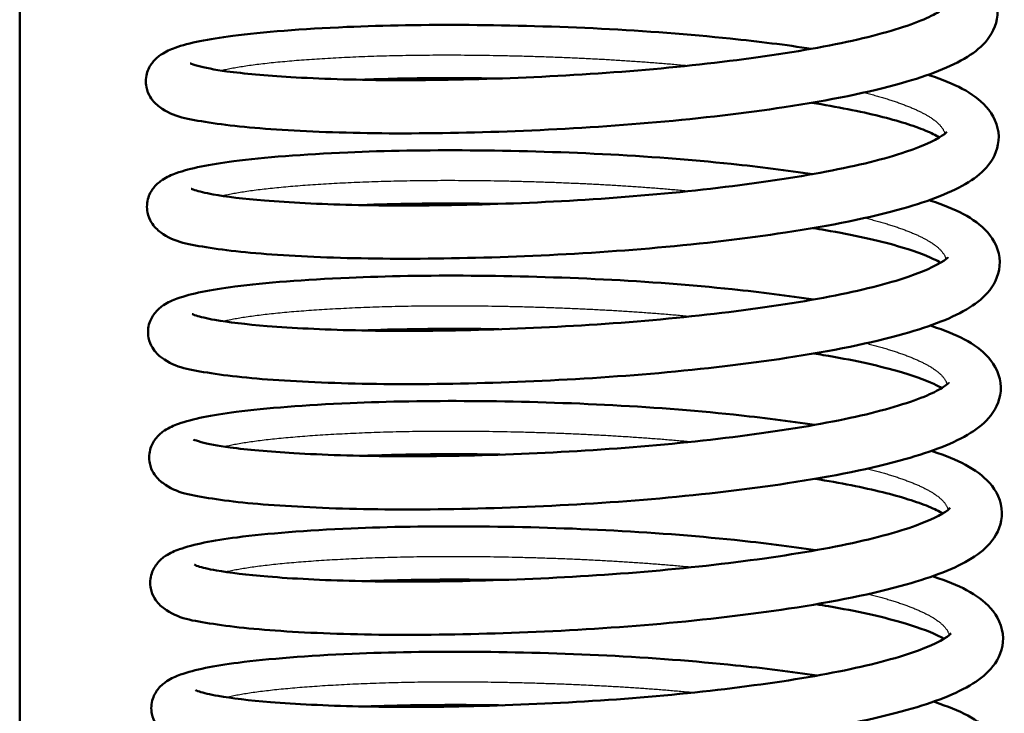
# Model space of a CAD drawing. Header units: millimetres. Extents: x 155 to 950, y -844 to 1327.
# Tile 12 of 56: x 306 to 325, y 126 to 139. Entities that reach past the tile are written whole.
import ezdxf

# ---------------------------------------------------------------- set-up
doc = ezdxf.new("R2010")
doc.units = ezdxf.units.MM
doc.header["$LTSCALE"] = 0.75
doc.layers.add('Visible', color=7, linetype='Continuous', lineweight=50)
doc.layers.add('Visible Narrow', color=7, linetype='Continuous', lineweight=25)

msp = doc.modelspace()

# ---------------------------------------------------------------- linework, layer by layer
at = {"layer": 'Visible'}
msp.add_line((306.063, 83.194, 27.422), (306.063, 192.994, 27.422), dxfattribs=at)
for points, knots in [([(323.096, 140.09, 23.973), (323.107, 140.087, 23.991), (323.117, 140.083, 24.008), (323.587, 139.922, 24.768), (323.935, 139.767, 25.591), (324.313, 139.348, 26.803), (324.415, 139.148, 27.208), (324.422, 138.731, 27.966), (324.339, 138.541, 28.338), (324.126, 138.268, 29.072), (323.997, 138.167, 29.435), (323.54, 137.882, 30.557), (323.132, 137.728, 31.304), (322.018, 137.411, 32.73), (321.26, 137.258, 33.4), (319.679, 137.02, 34.33), (318.857, 136.923, 34.643), (317.201, 136.775, 34.972), (316.346, 136.722, 35.001), (314.697, 136.653, 34.786), (313.882, 136.637, 34.541), (312.39, 136.641, 33.814), (311.694, 136.663, 33.323), (310.509, 136.733, 32.159), (310.006, 136.781, 31.473), (309.214, 136.907, 29.971), (308.961, 136.935, 29.119), (308.629, 137.179, 28.151), (308.565, 137.236, 27.986), (308.481, 137.375, 27.744), (308.455, 137.438, 27.656), (308.423, 137.599, 27.457), (308.43, 137.703, 27.345), (308.484, 137.868, 27.121), (308.526, 137.935, 27.008), (308.619, 138.045, 26.75), (308.671, 138.086, 26.601), (308.808, 138.177, 26.186), (308.89, 138.212, 25.914), (309.245, 138.34, 24.856), (309.597, 138.408, 24.081), (310.626, 138.541, 22.55), (311.363, 138.599, 21.805), (312.901, 138.666, 20.777), (313.686, 138.678, 20.42), (315.301, 138.667, 19.986), (316.151, 138.644, 19.901), (317.807, 138.561, 20.004), (318.634, 138.498, 20.193), (319.934, 138.362, 20.719), (320.447, 138.298, 21), (320.922, 138.226, 21.331)], [53.900792, 53.900792, 53.900792, 53.900792, 53.907078, 53.907078, 54.173172, 54.173172, 54.308204, 54.308204, 54.432746, 54.432746, 54.551591, 54.551591, 54.806074, 54.806074, 55.102688, 55.102688, 55.360922, 55.360922, 55.611243, 55.611243, 55.86021, 55.86021, 56.109141, 56.109141, 56.358909, 56.358909, 56.619876, 56.619876, 56.674614, 56.674614, 56.707346, 56.707346, 56.752065, 56.752065, 56.792499, 56.792499, 56.840851, 56.840851, 56.926471, 56.926471, 57.177849, 57.177849, 57.481286, 57.481286, 57.733196, 57.733196, 57.982979, 57.982979, 58.231565, 58.231565, 58.405559, 58.405559, 58.405559, 58.405559]), ([(309.262, 137.952, 28.629), (309.262, 137.952, 28.701), (309.264, 137.951, 28.773), (309.287, 137.941, 29.129), (309.338, 137.922, 29.411), (309.527, 137.871, 30.175), (309.716, 137.835, 30.65), (310.268, 137.76, 31.692), (310.677, 137.723, 32.247), (311.687, 137.664, 33.28), (312.32, 137.642, 33.75), (313.708, 137.634, 34.477), (314.484, 137.647, 34.735), (316.058, 137.707, 34.99), (316.877, 137.754, 34.988), (318.45, 137.885, 34.729), (319.223, 137.97, 34.467), (320.619, 138.166, 33.72), (321.261, 138.278, 33.225), (322.312, 138.521, 32.081), (322.742, 138.654, 31.42), (323.168, 138.835, 30.383), (323.274, 138.892, 30.041), (323.401, 138.975, 29.4), (323.433, 139.006, 29.101), (323.443, 139.017, 28.745), (323.444, 139.018, 28.687), (323.444, 139.018, 28.63)], [57.10696, 57.10696, 57.10696, 57.10696, 57.128573, 57.128573, 57.213938, 57.213938, 57.365381, 57.365381, 57.568346, 57.568346, 57.799189, 57.799189, 58.038244, 58.038244, 58.278038, 58.278038, 58.517908, 58.517908, 58.756616, 58.756616, 58.989539, 58.989539, 59.097284, 59.097284, 59.187133, 59.187133, 59.204376, 59.204376, 59.204376, 59.204376]), ([(323.116, 137.738, 23.645), (323.127, 137.734, 23.663), (323.138, 137.731, 23.68), (323.608, 137.57, 24.44), (323.955, 137.415, 25.263), (324.333, 136.995, 26.475), (324.436, 136.796, 26.88), (324.442, 136.379, 27.638), (324.36, 136.188, 28.01), (324.146, 135.916, 28.744), (324.018, 135.815, 29.107), (323.561, 135.53, 30.229), (323.153, 135.375, 30.976), (322.039, 135.059, 32.402), (321.281, 134.906, 33.072), (319.7, 134.667, 34.002), (318.878, 134.57, 34.315), (317.222, 134.422, 34.644), (316.367, 134.369, 34.673), (314.718, 134.301, 34.458), (313.902, 134.285, 34.213), (312.41, 134.289, 33.486), (311.715, 134.311, 32.995), (310.529, 134.38, 31.831), (310.026, 134.429, 31.145), (309.235, 134.555, 29.643), (308.981, 134.583, 28.791), (308.649, 134.826, 27.823), (308.586, 134.884, 27.658), (308.502, 135.023, 27.415), (308.476, 135.086, 27.328), (308.443, 135.247, 27.129), (308.451, 135.351, 27.017), (308.505, 135.516, 26.793), (308.546, 135.582, 26.68), (308.639, 135.693, 26.422), (308.692, 135.734, 26.273), (308.828, 135.825, 25.858), (308.911, 135.859, 25.586), (309.265, 135.987, 24.528), (309.618, 136.056, 23.753), (310.646, 136.189, 22.222), (311.384, 136.246, 21.477), (312.922, 136.313, 20.449), (313.707, 136.326, 20.092), (315.322, 136.315, 19.658), (316.172, 136.292, 19.573), (317.828, 136.209, 19.676), (318.655, 136.146, 19.865), (319.955, 136.01, 20.391), (320.469, 135.946, 20.672), (320.944, 135.873, 21.004)], [58.729097, 58.729097, 58.729097, 58.729097, 58.735383, 58.735383, 59.001478, 59.001478, 59.13651, 59.13651, 59.261051, 59.261051, 59.379896, 59.379896, 59.634379, 59.634379, 59.930994, 59.930994, 60.189228, 60.189228, 60.439549, 60.439549, 60.688515, 60.688515, 60.937447, 60.937447, 61.187214, 61.187214, 61.448181, 61.448181, 61.502919, 61.502919, 61.535651, 61.535651, 61.580371, 61.580371, 61.620804, 61.620804, 61.669157, 61.669157, 61.754777, 61.754777, 62.006154, 62.006154, 62.309592, 62.309592, 62.561501, 62.561501, 62.811284, 62.811284, 63.05987, 63.05987, 63.234042, 63.234042, 63.234042, 63.234042]), ([(315.012, 137.668, 20.08), (314.633, 137.674, 20.155), (314.259, 137.676, 20.259), (313.395, 137.673, 20.575), (312.908, 137.662, 20.817), (312.453, 137.645, 21.107)], [55.9501576, 55.9501576, 55.9501576, 55.9501576, 56.0654393, 56.0654393, 56.2263099, 56.2263099, 56.2263099, 56.2263099]), ([(323.329, 136.565, 25.043), (323.262, 136.603, 24.758), (323.171, 136.649, 24.48), (322.846, 136.782, 23.68), (322.552, 136.875, 23.177), (321.839, 137.052, 22.248), (321.407, 137.137, 21.817), (320.93, 137.213, 21.449)], [54.88112, 54.88112, 54.88112, 54.88112, 54.9692251, 54.9692251, 55.1432169, 55.1432169, 55.3247109, 55.3247109, 55.3247109, 55.3247109]), ([(309.282, 135.6, 28.301), (309.282, 135.6, 28.303), (309.282, 135.6, 28.306), (309.283, 135.6, 28.541), (309.308, 135.588, 28.775), (309.422, 135.551, 29.404), (309.541, 135.521, 29.797), (309.935, 135.451, 30.763), (310.266, 135.411, 31.321), (311.122, 135.341, 32.407), (311.682, 135.312, 32.926), (312.955, 135.281, 33.791), (313.693, 135.281, 34.134), (315.223, 135.317, 34.566), (316.035, 135.351, 34.659), (317.627, 135.456, 34.583), (318.428, 135.529, 34.412), (319.907, 135.704, 33.832), (320.605, 135.807, 33.417), (321.795, 136.034, 32.4), (322.308, 136.162, 31.79), (323.064, 136.414, 30.472), (323.33, 136.552, 29.745), (323.452, 136.65, 28.769), (323.464, 136.666, 28.535), (323.464, 136.666, 28.302)], [52.456468, 52.456468, 52.456468, 52.456468, 52.457237, 52.457237, 52.527159, 52.527159, 52.649362, 52.649362, 52.840753, 52.840753, 53.064713, 53.064713, 53.302572, 53.302572, 53.541684, 53.541684, 53.781901, 53.781901, 54.021053, 54.021053, 54.256441, 54.256441, 54.48311, 54.48311, 54.553028, 54.553028, 54.553028, 54.553028]), ([(323.137, 135.386, 23.317), (323.148, 135.382, 23.335), (323.158, 135.379, 23.352), (323.628, 135.218, 24.112), (323.976, 135.063, 24.935), (324.354, 134.643, 26.147), (324.457, 134.444, 26.552), (324.463, 134.027, 27.31), (324.38, 133.836, 27.682), (324.167, 133.564, 28.416), (324.039, 133.463, 28.779), (323.581, 133.177, 29.901), (323.174, 133.023, 30.648), (322.059, 132.707, 32.074), (321.301, 132.554, 32.744), (319.72, 132.315, 33.674), (318.898, 132.218, 33.987), (317.242, 132.07, 34.316), (316.387, 132.017, 34.345), (314.738, 131.949, 34.13), (313.923, 131.932, 33.885), (312.431, 131.937, 33.158), (311.735, 131.959, 32.667), (310.55, 132.028, 31.503), (310.047, 132.077, 30.817), (309.255, 132.202, 29.315), (309.002, 132.231, 28.463), (308.67, 132.474, 27.495), (308.606, 132.532, 27.33), (308.522, 132.671, 27.087), (308.496, 132.734, 27), (308.464, 132.895, 26.801), (308.471, 132.998, 26.689), (308.525, 133.164, 26.465), (308.567, 133.23, 26.352), (308.66, 133.341, 26.094), (308.712, 133.382, 25.945), (308.849, 133.472, 25.53), (308.931, 133.507, 25.258), (309.286, 133.635, 24.2), (309.638, 133.704, 23.425), (310.667, 133.837, 21.894), (311.404, 133.894, 21.149), (312.942, 133.961, 20.121), (313.727, 133.974, 19.764), (315.342, 133.963, 19.33), (316.192, 133.94, 19.245), (317.848, 133.857, 19.348), (318.675, 133.794, 19.537), (319.975, 133.658, 20.063), (320.489, 133.594, 20.344), (320.964, 133.521, 20.676)], [63.557403, 63.557403, 63.557403, 63.557403, 63.563688, 63.563688, 63.829783, 63.829783, 63.964815, 63.964815, 64.089357, 64.089357, 64.208202, 64.208202, 64.462685, 64.462685, 64.759299, 64.759299, 65.017533, 65.017533, 65.267854, 65.267854, 65.51682, 65.51682, 65.765752, 65.765752, 66.015519, 66.015519, 66.276487, 66.276487, 66.331225, 66.331225, 66.363957, 66.363957, 66.408676, 66.408676, 66.449109, 66.449109, 66.497462, 66.497462, 66.583082, 66.583082, 66.83446, 66.83446, 67.137897, 67.137897, 67.389807, 67.389807, 67.639589, 67.639589, 67.888176, 67.888176, 68.062345, 68.062345, 68.062345, 68.062345]), ([(315.038, 135.316, 19.751), (314.883, 135.318, 19.781), (314.728, 135.32, 19.817), (313.832, 135.327, 20.053), (313.111, 135.318, 20.37), (312.463, 135.293, 20.785)], [51.2987331, 51.2987331, 51.2987331, 51.2987331, 51.3460964, 51.3460964, 51.5767375, 51.5767375, 51.5767375, 51.5767375]), ([(323.349, 134.212, 24.714), (323.312, 134.234, 24.557), (323.269, 134.258, 24.403), (323.055, 134.359, 23.758), (322.823, 134.444, 23.284), (322.173, 134.631, 22.274), (321.71, 134.733, 21.751), (321.109, 134.836, 21.246), (321.031, 134.849, 21.183), (320.951, 134.861, 21.122)], [50.230355, 50.230355, 50.230355, 50.230355, 50.2788641, 50.2788641, 50.4364504, 50.4364504, 50.6437111, 50.6437111, 50.6739874, 50.6739874, 50.6739874, 50.6739874]), ([(309.303, 133.248, 27.973), (309.303, 133.248, 27.979), (309.303, 133.248, 27.986), (309.304, 133.247, 28.228), (309.331, 133.235, 28.465), (309.449, 133.197, 29.101), (309.571, 133.167, 29.498), (309.974, 133.096, 30.47), (310.31, 133.056, 31.03), (311.177, 132.987, 32.115), (311.742, 132.958, 32.631), (313.023, 132.928, 33.488), (313.764, 132.93, 33.826), (315.297, 132.967, 34.247), (316.11, 133.002, 34.334), (317.702, 133.108, 34.246), (318.501, 133.182, 34.07), (319.975, 133.358, 33.479), (320.67, 133.462, 33.058), (321.852, 133.69, 32.033), (322.36, 133.819, 31.419), (323.104, 134.071, 30.096), (323.363, 134.208, 29.368), (323.474, 134.3, 28.408), (323.485, 134.314, 28.191), (323.485, 134.314, 27.974)], [47.806338, 47.806338, 47.806338, 47.806338, 47.808325, 47.808325, 47.879113, 47.879113, 48.002804, 48.002804, 48.195414, 48.195414, 48.419875, 48.419875, 48.65783, 48.65783, 48.896995, 48.896995, 49.137194, 49.137194, 49.376325, 49.376325, 49.61158, 49.61158, 49.837878, 49.837878, 49.902823, 49.902823, 49.902823, 49.902823]), ([(323.157, 133.034, 22.989), (323.168, 133.03, 23.007), (323.179, 133.026, 23.024), (323.649, 132.866, 23.784), (323.996, 132.71, 24.607), (324.375, 132.291, 25.819), (324.477, 132.092, 26.224), (324.483, 131.675, 26.982), (324.401, 131.484, 27.354), (324.187, 131.212, 28.088), (324.059, 131.11, 28.451), (323.602, 130.825, 29.573), (323.194, 130.671, 30.32), (322.08, 130.354, 31.746), (321.322, 130.202, 32.416), (319.741, 129.963, 33.346), (318.919, 129.866, 33.659), (317.263, 129.718, 33.988), (316.408, 129.665, 34.017), (314.759, 129.597, 33.802), (313.943, 129.58, 33.557), (312.451, 129.584, 32.83), (311.756, 129.607, 32.339), (310.57, 129.676, 31.175), (310.067, 129.724, 30.489), (309.276, 129.85, 28.987), (309.022, 129.879, 28.135), (308.69, 130.122, 27.167), (308.627, 130.18, 27.002), (308.543, 130.319, 26.759), (308.517, 130.382, 26.672), (308.484, 130.543, 26.473), (308.492, 130.646, 26.361), (308.546, 130.812, 26.137), (308.587, 130.878, 26.024), (308.68, 130.989, 25.766), (308.733, 131.03, 25.617), (308.869, 131.12, 25.202), (308.952, 131.155, 24.93), (309.306, 131.283, 23.872), (309.659, 131.351, 23.097), (310.687, 131.484, 21.566), (311.425, 131.542, 20.821), (312.963, 131.609, 19.793), (313.748, 131.622, 19.436), (315.363, 131.611, 19.002), (316.213, 131.588, 18.917), (317.869, 131.505, 19.02), (318.696, 131.442, 19.209), (319.995, 131.306, 19.735), (320.509, 131.242, 20.016), (320.984, 131.169, 20.347)], [68.385708, 68.385708, 68.385708, 68.385708, 68.391994, 68.391994, 68.658089, 68.658089, 68.793121, 68.793121, 68.917662, 68.917662, 69.036507, 69.036507, 69.29099, 69.29099, 69.587604, 69.587604, 69.845838, 69.845838, 70.09616, 70.09616, 70.345126, 70.345126, 70.594058, 70.594058, 70.843825, 70.843825, 71.104792, 71.104792, 71.15953, 71.15953, 71.192262, 71.192262, 71.236982, 71.236982, 71.277415, 71.277415, 71.325768, 71.325768, 71.411388, 71.411388, 71.662765, 71.662765, 71.966202, 71.966202, 72.218112, 72.218112, 72.467895, 72.467895, 72.716481, 72.716481, 72.890476, 72.890476, 72.890476, 72.890476]), ([(315.058, 132.964, 19.423), (314.875, 132.967, 19.459), (314.694, 132.969, 19.501), (313.801, 132.975, 19.748), (313.108, 132.965, 20.057), (312.484, 132.941, 20.457)], [46.6486603, 46.6486603, 46.6486603, 46.6486603, 46.7043927, 46.7043927, 46.9266142, 46.9266142, 46.9266142, 46.9266142]), ([(323.371, 131.859, 24.394), (323.331, 131.883, 24.219), (323.281, 131.91, 24.047), (323.054, 132.015, 23.381), (322.816, 132.101, 22.904), (322.15, 132.289, 21.891), (321.678, 132.391, 21.371), (321.089, 132.49, 20.885), (321.031, 132.5, 20.839), (320.972, 132.509, 20.793)], [45.5794728, 45.5794728, 45.5794728, 45.5794728, 45.6334231, 45.6334231, 45.7930299, 45.7930299, 46.0013498, 46.0013498, 46.0238919, 46.0238919, 46.0238919, 46.0238919]), ([(309.324, 130.896, 27.645), (309.324, 130.896, 27.717), (309.326, 130.894, 27.789), (309.348, 130.884, 28.145), (309.4, 130.866, 28.427), (309.589, 130.815, 29.191), (309.778, 130.778, 29.666), (310.33, 130.704, 30.708), (310.739, 130.667, 31.263), (311.749, 130.607, 32.296), (312.382, 130.586, 32.766), (313.769, 130.577, 33.493), (314.545, 130.591, 33.751), (316.12, 130.65, 34.006), (316.939, 130.697, 34.004), (318.511, 130.829, 33.745), (319.285, 130.914, 33.483), (320.681, 131.109, 32.736), (321.322, 131.222, 32.241), (322.373, 131.464, 31.097), (322.804, 131.597, 30.436), (323.229, 131.779, 29.399), (323.336, 131.835, 29.057), (323.463, 131.918, 28.416), (323.495, 131.95, 28.117), (323.505, 131.961, 27.761), (323.505, 131.962, 27.703), (323.505, 131.962, 27.646)], [43.154964, 43.154964, 43.154964, 43.154964, 43.176577, 43.176577, 43.261942, 43.261942, 43.413385, 43.413385, 43.61635, 43.61635, 43.847193, 43.847193, 44.086248, 44.086248, 44.326042, 44.326042, 44.565912, 44.565912, 44.80462, 44.80462, 45.037543, 45.037543, 45.145288, 45.145288, 45.235137, 45.235137, 45.25238, 45.25238, 45.25238, 45.25238]), ([(323.178, 130.682, 22.661), (323.189, 130.678, 22.679), (323.2, 130.674, 22.696), (323.669, 130.514, 23.456), (324.017, 130.358, 24.279), (324.395, 129.939, 25.491), (324.498, 129.74, 25.896), (324.504, 129.323, 26.654), (324.421, 129.132, 27.026), (324.208, 128.86, 27.76), (324.08, 128.758, 28.123), (323.622, 128.473, 29.245), (323.215, 128.319, 29.992), (322.1, 128.002, 31.418), (321.342, 127.849, 32.088), (319.762, 127.611, 33.018), (318.94, 127.514, 33.331), (317.283, 127.366, 33.66), (316.428, 127.313, 33.689), (314.779, 127.245, 33.474), (313.964, 127.228, 33.229), (312.472, 127.232, 32.502), (311.776, 127.254, 32.011), (310.591, 127.324, 30.847), (310.088, 127.372, 30.161), (309.296, 127.498, 28.659), (309.043, 127.527, 27.807), (308.711, 127.77, 26.839), (308.647, 127.828, 26.674), (308.563, 127.967, 26.431), (308.537, 128.03, 26.344), (308.505, 128.191, 26.145), (308.512, 128.294, 26.033), (308.566, 128.46, 25.809), (308.608, 128.526, 25.696), (308.701, 128.637, 25.438), (308.753, 128.678, 25.289), (308.89, 128.768, 24.874), (308.972, 128.803, 24.602), (309.327, 128.931, 23.544), (309.679, 128.999, 22.769), (310.708, 129.132, 21.238), (311.445, 129.19, 20.493), (312.983, 129.257, 19.465), (313.768, 129.27, 19.108), (315.383, 129.259, 18.674), (316.234, 129.236, 18.589), (317.889, 129.153, 18.692), (318.716, 129.09, 18.881), (320.016, 128.954, 19.407), (320.53, 128.889, 19.688), (321.006, 128.817, 20.02)], [73.214014, 73.214014, 73.214014, 73.214014, 73.220299, 73.220299, 73.486394, 73.486394, 73.621426, 73.621426, 73.745968, 73.745968, 73.864812, 73.864812, 74.119296, 74.119296, 74.41591, 74.41591, 74.674144, 74.674144, 74.924465, 74.924465, 75.173431, 75.173431, 75.422363, 75.422363, 75.67213, 75.67213, 75.933097, 75.933097, 75.987835, 75.987835, 76.020567, 76.020567, 76.065287, 76.065287, 76.10572, 76.10572, 76.154073, 76.154073, 76.239693, 76.239693, 76.491071, 76.491071, 76.794508, 76.794508, 77.046417, 77.046417, 77.2962, 77.2962, 77.544786, 77.544786, 77.718958, 77.718958, 77.718958, 77.718958]), ([(315.074, 130.611, 19.096), (314.695, 130.618, 19.171), (314.321, 130.62, 19.275), (313.456, 130.616, 19.591), (312.969, 130.606, 19.833), (312.515, 130.589, 20.123)], [41.9981615, 41.9981615, 41.9981615, 41.9981615, 42.1134432, 42.1134432, 42.2743138, 42.2743138, 42.2743138, 42.2743138]), ([(323.391, 129.508, 24.059), (323.324, 129.547, 23.774), (323.233, 129.592, 23.496), (322.907, 129.726, 22.696), (322.613, 129.819, 22.193), (321.9, 129.996, 21.264), (321.468, 130.081, 20.833), (320.992, 130.157, 20.465)], [40.929124, 40.929124, 40.929124, 40.929124, 41.0172291, 41.0172291, 41.1912209, 41.1912209, 41.3727148, 41.3727148, 41.3727148, 41.3727148]), ([(309.344, 128.544, 27.317), (309.344, 128.544, 27.319), (309.344, 128.544, 27.322), (309.345, 128.543, 27.557), (309.37, 128.531, 27.791), (309.484, 128.494, 28.42), (309.602, 128.465, 28.813), (309.997, 128.395, 29.779), (310.328, 128.355, 30.337), (311.183, 128.285, 31.423), (311.744, 128.256, 31.942), (313.016, 128.224, 32.807), (313.754, 128.225, 33.15), (315.284, 128.261, 33.582), (316.096, 128.295, 33.675), (317.689, 128.399, 33.599), (318.49, 128.472, 33.428), (319.968, 128.647, 32.848), (320.666, 128.75, 32.432), (321.857, 128.978, 31.416), (322.37, 129.106, 30.806), (323.125, 129.358, 29.488), (323.391, 129.496, 28.761), (323.513, 129.594, 27.785), (323.526, 129.61, 27.551), (323.526, 129.61, 27.318)], [38.504472, 38.504472, 38.504472, 38.504472, 38.505241, 38.505241, 38.575163, 38.575163, 38.697366, 38.697366, 38.888757, 38.888757, 39.112717, 39.112717, 39.350576, 39.350576, 39.589688, 39.589688, 39.829905, 39.829905, 40.069057, 40.069057, 40.304445, 40.304445, 40.531114, 40.531114, 40.601032, 40.601032, 40.601032, 40.601032]), ([(323.198, 128.329, 22.333), (323.209, 128.326, 22.351), (323.22, 128.322, 22.368), (323.69, 128.161, 23.128), (324.037, 128.006, 23.951), (324.416, 127.587, 25.163), (324.518, 127.387, 25.568), (324.524, 126.97, 26.326), (324.442, 126.78, 26.698), (324.228, 126.507, 27.432), (324.1, 126.406, 27.795), (323.643, 126.121, 28.917), (323.235, 125.967, 29.664), (322.121, 125.65, 31.09), (321.363, 125.497, 31.76), (319.782, 125.259, 32.69), (318.96, 125.162, 33.003), (317.304, 125.014, 33.332), (316.449, 124.961, 33.361), (314.8, 124.893, 33.146), (313.984, 124.876, 32.901), (312.492, 124.88, 32.174), (311.797, 124.902, 31.683), (310.611, 124.972, 30.519), (310.108, 125.02, 29.833), (309.317, 125.146, 28.331), (309.064, 125.174, 27.479), (308.731, 125.418, 26.511), (308.668, 125.476, 26.346), (308.584, 125.614, 26.103), (308.558, 125.677, 26.016), (308.525, 125.839, 25.817), (308.533, 125.942, 25.705), (308.587, 126.108, 25.481), (308.628, 126.174, 25.368), (308.721, 126.285, 25.11), (308.774, 126.325, 24.961), (308.91, 126.416, 24.546), (308.993, 126.451, 24.274), (309.347, 126.579, 23.216), (309.7, 126.647, 22.441), (310.728, 126.78, 20.91), (311.466, 126.838, 20.165), (313.004, 126.905, 19.137), (313.789, 126.918, 18.78), (315.404, 126.906, 18.346), (316.254, 126.884, 18.261), (317.91, 126.8, 18.364), (318.737, 126.737, 18.553), (320.037, 126.602, 19.079), (320.551, 126.537, 19.36), (321.026, 126.465, 19.691)], [78.042319, 78.042319, 78.042319, 78.042319, 78.048605, 78.048605, 78.314699, 78.314699, 78.449731, 78.449731, 78.574273, 78.574273, 78.693118, 78.693118, 78.947601, 78.947601, 79.244215, 79.244215, 79.502449, 79.502449, 79.75277, 79.75277, 80.001737, 80.001737, 80.250668, 80.250668, 80.500436, 80.500436, 80.761403, 80.761403, 80.816141, 80.816141, 80.848873, 80.848873, 80.893592, 80.893592, 80.934026, 80.934026, 80.982378, 80.982378, 81.067998, 81.067998, 81.319376, 81.319376, 81.622813, 81.622813, 81.874723, 81.874723, 82.124506, 82.124506, 82.373092, 82.373092, 82.547261, 82.547261, 82.547261, 82.547261]), ([(315.1, 128.259, 18.767), (314.944, 128.262, 18.797), (314.79, 128.264, 18.833), (313.894, 128.271, 19.069), (313.172, 128.261, 19.386), (312.525, 128.237, 19.801)], [37.3467371, 37.3467371, 37.3467371, 37.3467371, 37.3941004, 37.3941004, 37.6247415, 37.6247415, 37.6247415, 37.6247415]), ([(323.411, 127.156, 23.73), (323.374, 127.178, 23.573), (323.33, 127.201, 23.419), (323.116, 127.303, 22.774), (322.885, 127.387, 22.3), (322.235, 127.574, 21.29), (321.771, 127.677, 20.767), (321.17, 127.779, 20.262), (321.092, 127.792, 20.199), (321.013, 127.805, 20.138)], [36.278359, 36.278359, 36.278359, 36.278359, 36.326868, 36.326868, 36.4844543, 36.4844543, 36.6917151, 36.6917151, 36.7219914, 36.7219914, 36.7219914, 36.7219914]), ([(309.365, 126.191, 26.989), (309.365, 126.191, 26.995), (309.365, 126.191, 27.002), (309.366, 126.191, 27.244), (309.393, 126.178, 27.481), (309.51, 126.14, 28.117), (309.632, 126.11, 28.514), (310.036, 126.04, 29.486), (310.372, 126, 30.046), (311.239, 125.93, 31.131), (311.804, 125.902, 31.647), (313.084, 125.872, 32.504), (313.825, 125.873, 32.842), (315.358, 125.911, 33.263), (316.171, 125.946, 33.35), (317.763, 126.052, 33.262), (318.563, 126.125, 33.086), (320.037, 126.302, 32.495), (320.732, 126.405, 32.074), (321.914, 126.634, 31.049), (322.422, 126.762, 30.435), (323.166, 127.014, 29.112), (323.425, 127.152, 28.384), (323.536, 127.244, 27.424), (323.546, 127.257, 27.207), (323.546, 127.257, 26.99)], [33.854342, 33.854342, 33.854342, 33.854342, 33.856329, 33.856329, 33.927117, 33.927117, 34.050807, 34.050807, 34.243418, 34.243418, 34.467879, 34.467879, 34.705834, 34.705834, 34.944999, 34.944999, 35.185198, 35.185198, 35.424329, 35.424329, 35.659584, 35.659584, 35.885882, 35.885882, 35.950827, 35.950827, 35.950827, 35.950827]), ([(323.219, 125.977, 22.005), (323.23, 125.974, 22.023), (323.241, 125.97, 22.04), (323.71, 125.809, 22.8), (324.058, 125.654, 23.623), (324.436, 125.235, 24.835), (324.539, 125.035, 25.24), (324.545, 124.618, 25.998), (324.463, 124.428, 26.37), (324.249, 124.155, 27.104), (324.121, 124.054, 27.467), (323.663, 123.769, 28.589), (323.256, 123.615, 29.336), (322.141, 123.298, 30.762), (321.383, 123.145, 31.432), (319.803, 122.907, 32.362), (318.981, 122.81, 32.675), (317.324, 122.662, 33.004), (316.469, 122.609, 33.033), (314.821, 122.54, 32.818), (314.005, 122.524, 32.573), (312.513, 122.528, 31.846), (311.817, 122.55, 31.355), (310.632, 122.62, 30.191), (310.129, 122.668, 29.505), (309.337, 122.794, 28.003), (309.084, 122.822, 27.151), (308.752, 123.066, 26.183), (308.688, 123.123, 26.018), (308.604, 123.262, 25.775), (308.578, 123.325, 25.688), (308.546, 123.486, 25.489), (308.553, 123.59, 25.376), (308.608, 123.756, 25.153), (308.649, 123.822, 25.04), (308.742, 123.932, 24.782), (308.794, 123.973, 24.633), (308.931, 124.064, 24.218), (309.013, 124.099, 23.946), (309.368, 124.227, 22.888), (309.72, 124.295, 22.113), (310.749, 124.428, 20.582), (311.486, 124.486, 19.837), (313.024, 124.553, 18.809), (313.809, 124.565, 18.452), (315.424, 124.554, 18.018), (316.275, 124.531, 17.933), (317.93, 124.448, 18.036), (318.757, 124.385, 18.225), (320.057, 124.249, 18.751), (320.57, 124.185, 19.032), (321.045, 124.113, 19.362)], [82.870624, 82.870624, 82.870624, 82.870624, 82.87691, 82.87691, 83.143005, 83.143005, 83.278037, 83.278037, 83.402578, 83.402578, 83.521423, 83.521423, 83.775906, 83.775906, 84.072521, 84.072521, 84.330755, 84.330755, 84.581076, 84.581076, 84.830042, 84.830042, 85.078974, 85.078974, 85.328741, 85.328741, 85.589708, 85.589708, 85.644446, 85.644446, 85.677178, 85.677178, 85.721898, 85.721898, 85.762331, 85.762331, 85.810684, 85.810684, 85.896304, 85.896304, 86.147681, 86.147681, 86.451119, 86.451119, 86.703028, 86.703028, 86.952811, 86.952811, 87.201397, 87.201397, 87.375392, 87.375392, 87.375392, 87.375392]), ([(315.12, 125.907, 18.439), (314.937, 125.91, 18.475), (314.755, 125.912, 18.517), (313.862, 125.918, 18.764), (313.17, 125.908, 19.073), (312.545, 125.885, 19.473)], [32.6966643, 32.6966643, 32.6966643, 32.6966643, 32.7523967, 32.7523967, 32.9746182, 32.9746182, 32.9746182, 32.9746182])]:
    msp.add_open_spline(points, degree=3, knots=knots, dxfattribs=at)
at = {"layer": 'Visible Narrow'}
for points, weights, knots in [([(309.837, 137.819, 25.098), (310.585, 138, 23.002), (312.411, 138.078, 21.719), (314.274, 138.156, 20.41), (316.549, 138.053, 20.433), (317.612, 138.005, 20.444), (318.623, 137.91, 20.766)], [0.998229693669, 0.951958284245, 1, 0.951056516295, 1, 0.976509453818, 0.975567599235], [-0.50825656, -0.50825656, -0.50825656, -0.50416667, -0.50416667, -0.5, -0.5, -0.4980002, -0.4980002, -0.4980002]), ([(321.914, 137.405, 23.007), (322.74, 137.197, 24.026), (323.13, 136.956, 25.272), (323.385, 136.799, 26.087), (323.43, 136.633, 26.938)], [0.976417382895, 0.970863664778, 1, 0.980763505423, 0.976648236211], [-0.494147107, -0.494147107, -0.494147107, -0.491666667, -0.491666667, -0.490029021, -0.490029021, -0.490029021]), ([(309.857, 135.467, 24.77), (310.606, 135.648, 22.674), (312.432, 135.725, 21.391), (314.294, 135.804, 20.082), (316.569, 135.701, 20.105), (317.633, 135.653, 20.116), (318.643, 135.558, 20.438)], [0.998228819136, 0.951958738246, 1, 0.951056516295, 1, 0.976506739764, 0.975567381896], [-0.46658986, -0.46658986, -0.46658986, -0.4625, -0.4625, -0.45833333, -0.45833333, -0.4563333, -0.4563333, -0.4563333]), ([(321.934, 135.053, 22.679), (322.761, 134.844, 23.698), (323.151, 134.604, 24.944), (323.405, 134.447, 25.759), (323.45, 134.281, 26.61)], [0.976417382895, 0.970863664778, 1, 0.980762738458, 0.97664790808], [-0.45248044, -0.45248044, -0.45248044, -0.45, -0.45, -0.44836229, -0.44836229, -0.44836229]), ([(309.878, 133.115, 24.442), (310.626, 133.296, 22.346), (312.452, 133.373, 21.063), (314.315, 133.452, 19.754), (316.59, 133.349, 19.777), (317.653, 133.301, 19.788), (318.664, 133.206, 20.11)], [0.998230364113, 0.9519579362, 1, 0.951056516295, 1, 0.976507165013, 0.97556741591], [-0.42492326, -0.42492326, -0.42492326, -0.42083333, -0.42083333, -0.41666667, -0.41666667, -0.41466667, -0.41466667, -0.41466667]), ([(321.955, 132.7, 22.351), (322.781, 132.492, 23.37), (323.171, 132.252, 24.616), (323.426, 132.095, 25.43), (323.471, 131.929, 26.28)], [0.976417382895, 0.970863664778, 1, 0.980781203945, 0.976655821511], [-0.410813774, -0.410813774, -0.410813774, -0.408333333, -0.408333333, -0.406697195, -0.406697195, -0.406697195]), ([(309.898, 130.763, 24.114), (310.647, 130.944, 22.018), (312.473, 131.021, 20.735), (314.335, 131.1, 19.426), (316.61, 130.997, 19.449), (317.674, 130.948, 19.46), (318.684, 130.853, 19.782)], [0.998229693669, 0.951958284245, 1, 0.951056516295, 1, 0.976509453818, 0.975567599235], [-0.38325656, -0.38325656, -0.38325656, -0.37916667, -0.37916667, -0.375, -0.375, -0.3730002, -0.3730002, -0.3730002]), ([(321.975, 130.348, 22.023), (322.802, 130.14, 23.042), (323.192, 129.9, 24.288), (323.447, 129.743, 25.103), (323.492, 129.576, 25.954)], [0.976417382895, 0.970863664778, 1, 0.980763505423, 0.976648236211], [-0.369147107, -0.369147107, -0.369147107, -0.366666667, -0.366666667, -0.365029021, -0.365029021, -0.365029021]), ([(309.919, 128.411, 23.786), (310.667, 128.592, 21.69), (312.494, 128.669, 20.407), (314.356, 128.748, 19.098), (316.631, 128.645, 19.121), (317.694, 128.596, 19.132), (318.705, 128.501, 19.454)], [0.998228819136, 0.951958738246, 1, 0.951056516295, 1, 0.976506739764, 0.975567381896], [-0.34158986, -0.34158986, -0.34158986, -0.3375, -0.3375, -0.33333333, -0.33333333, -0.3313333, -0.3313333, -0.3313333]), ([(321.996, 127.996, 21.695), (322.822, 127.788, 22.714), (323.212, 127.548, 23.96), (323.467, 127.391, 24.775), (323.512, 127.224, 25.626)], [0.976417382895, 0.970863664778, 1, 0.980762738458, 0.97664790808], [-0.32748044, -0.32748044, -0.32748044, -0.325, -0.325, -0.32336229, -0.32336229, -0.32336229]), ([(309.939, 126.059, 23.458), (310.688, 126.24, 21.362), (312.514, 126.317, 20.079), (314.376, 126.396, 18.77), (316.651, 126.292, 18.793), (317.715, 126.244, 18.804), (318.725, 126.149, 19.126)], [0.998230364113, 0.9519579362, 1, 0.951056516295, 1, 0.976507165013, 0.97556741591], [-0.29992326, -0.29992326, -0.29992326, -0.29583333, -0.29583333, -0.29166667, -0.29166667, -0.28966667, -0.28966667, -0.28966667])]:
    msp.add_rational_spline(points, weights, degree=2, knots=knots, dxfattribs=at)

doc.saveas('drawing.dxf')
